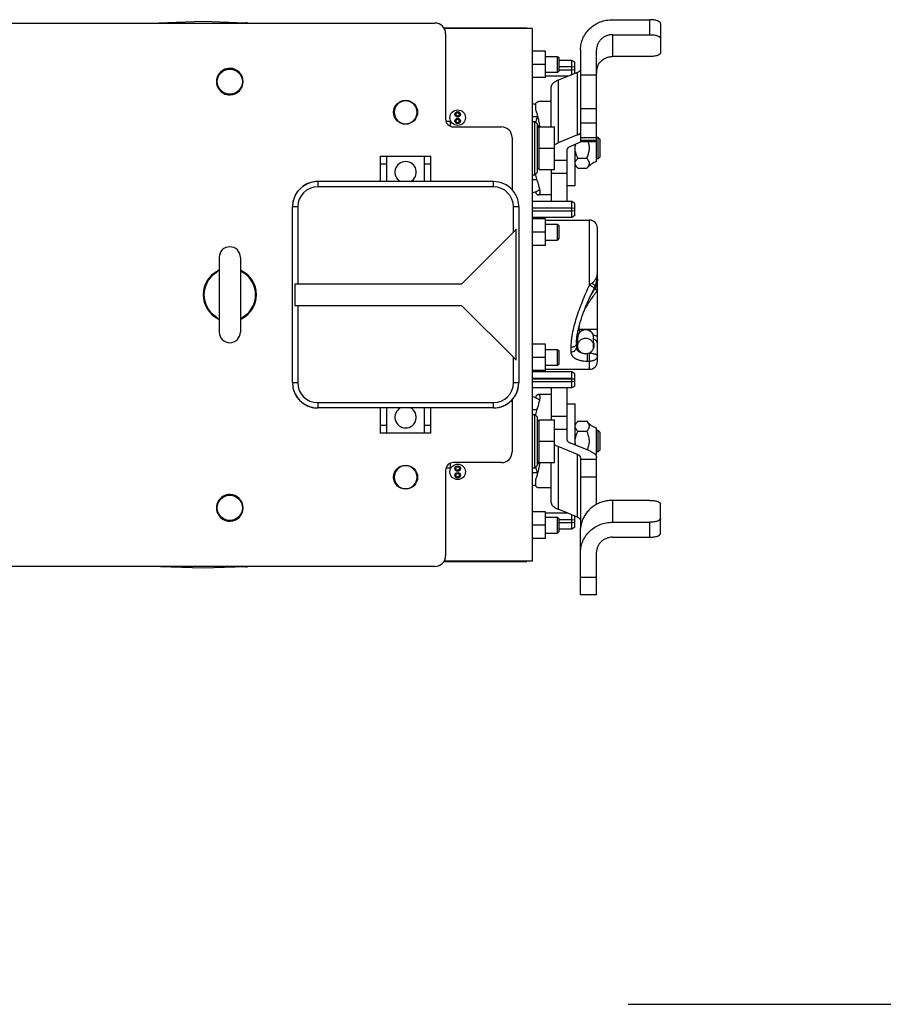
# Model space of a CAD drawing. Extents: x -922 to 1181, y 8 to 1308.
# Tile 2 of 20: x -220 to 104, y 8 to 378. Entities that reach past the tile are written whole.
import ezdxf

# ---------------------------------------------------------------- set-up
doc = ezdxf.new("R2010")
doc.units = 0
doc.header["$LTSCALE"] = 65.395
doc.layers.get('0').update_dxf_attribs({"linetype": 'CONTINUOUS'})

msp = doc.modelspace()

# ---------------------------------------------------------------- linework, layer by layer
at = {"color": 6, "linetype": 'CONTINUOUS'}
for p, q in [((-171.55, 376.39), (-151.5, 377.09)), ((-151.5, 377.09), (-135.44, 376.53)), ((2.18, 377.65), (16.18, 377.65)), ((-227.5, 376.39), (-64.5, 376.39)), ((-27.95, 374.39), (-61.04, 374.39)), ((-27.95, 374.39), (-27.95, 174.39)), ((20.18, 376.28), (20.18, 365.17)), ((-60.5, 372.39), (-60.5, 340.39)), ((2.18, 372.01), (16.18, 372.01)), ((-9.82, 366.38), (-9.82, 331.76)), ((-3.82, 324.39), (-3.82, 366.38)), ((-22.95, 365.89), (-27.95, 365.89)), ((-22.95, 355.89), (-22.95, 365.89)), ((-22.95, 363.89), (-18.5, 363.89)), ((-18.5, 363.89), (-17.9, 363.29)), ((-18.5, 357.89), (-18.5, 363.89)), ((-17.9, 358.49), (-17.9, 363.29)), ((-13.15, 362.39), (-17.9, 362.39)), ((-11.95, 361.7), (-13.15, 362.39)), ((-13.15, 356.98), (-13.15, 362.39)), ((16.18, 363.81), (2.18, 363.81)), ((-22.95, 360.89), (-27.95, 360.89)), ((-11.95, 359.79), (-11.95, 361.7)), ((-11.95, 357.47), (-11.95, 358.99)), ((-22.95, 355.89), (-27.95, 355.89)), ((-22.95, 357.89), (-18.5, 357.89)), ((-14.6, 356.39), (-22.95, 356.39)), ((-18.5, 357.89), (-17.9, 358.49)), ((-10.99, 357.86), (-18.25, 354.91)), ((-20.82, 337.39), (-20.82, 352.49)), ((-20.82, 346.89), (-25.67, 346.89)), ((-58.7, 339.49), (-60.37, 339.49)), ((-58.7, 337.64), (-58.7, 339.49)), ((-57.5, 337.39), (-39.5, 337.39)), ((-27.95, 339.39), (-26.95, 339.39)), ((-25.95, 338.39), (-26.95, 339.39)), ((-26.95, 319.39), (-26.95, 339.39)), ((-25.95, 320.39), (-25.95, 338.39)), ((-25.35, 337.19), (-25.95, 337.19)), ((-25.35, 337.39), (-19.55, 337.39)), ((-19.55, 321.39), (-19.55, 337.39)), ((-3.82, 338.77), (-9.82, 338.77)), ((-35.5, 333.39), (-35.5, 313.82)), ((-10.99, 334.37), (-18.25, 331.41)), ((-3.25, 333.39), (-3.82, 333.39)), ((-3.25, 333.39), (-2.5, 332.64)), ((-3.25, 325.39), (-3.25, 333.39)), ((-25.35, 329.39), (-19.55, 329.39)), ((-14.82, 309.39), (-14.82, 329)), ((-9.57, 331.76), (-13.65, 330.09)), ((-11.82, 315.39), (-11.82, 330.84)), ((-3.82, 331.76), (-9.82, 331.76)), ((-2.5, 326.14), (-2.5, 332.64)), ((-85, 326.39), (-66, 326.39)), ((-85, 326.39), (-85, 316.89)), ((-82.5, 316.89), (-82.5, 326.39)), ((-68.5, 326.39), (-68.5, 316.89)), ((-66, 316.89), (-66, 326.39)), ((-10.82, 325.64), (-7.42, 325.64)), ((-3.25, 325.39), (-3.82, 325.39)), ((-3.25, 325.39), (-2.5, 326.14)), ((-10.82, 321.89), (-7.42, 321.89)), ((-27.95, 319.39), (-26.95, 319.39)), ((-25.95, 320.39), (-26.95, 319.39)), ((-25.35, 321.59), (-25.95, 321.59)), ((-25.35, 321.39), (-19.55, 321.39)), ((-20.82, 321.39), (-20.82, 309.39)), ((-108.64, 316.89), (-108.64, 316.89)), ((-42.5, 316.89), (-108.5, 316.89)), ((-14.82, 315.39), (-11.82, 315.39)), ((-20.82, 311.89), (-25.67, 311.89)), ((-118, 241.39), (-118, 307.39)), ((-33, 307.39), (-33, 241.39)), ((-13.15, 309.39), (-27.95, 309.39)), ((-11.95, 308.7), (-13.15, 309.39)), ((-13.15, 303.39), (-13.15, 309.39)), ((-11.95, 306.79), (-11.95, 308.7)), ((-13.15, 303.39), (-27.95, 303.39)), ((-11.95, 304.09), (-13.15, 303.39)), ((-11.95, 304.09), (-11.95, 305.99)), ((-22.95, 302.89), (-27.95, 302.89)), ((-22.95, 292.89), (-22.95, 302.89)), ((-22.95, 302.39), (-6.5, 302.39)), ((-22.95, 300.89), (-18.5, 300.89)), ((-18.5, 300.89), (-17.9, 300.29)), ((-18.5, 294.89), (-18.5, 300.89)), ((-17.9, 295.49), (-17.9, 300.29)), ((-33.95, 249.84), (-33.95, 298.95)), ((-22.95, 297.89), (-27.95, 297.89)), ((-22.95, 292.89), (-27.95, 292.89)), ((-22.95, 294.89), (-18.5, 294.89)), ((-18.5, 294.89), (-17.9, 295.49)), ((-145.5, 288.39), (-145.5, 260.39)), ((-137.5, 288.39), (-137.5, 260.39)), ((-3.5, 251.51), (-3.5, 282.52)), ((-117.06, 278.39), (-117.06, 270.39)), ((-22.95, 255.89), (-27.95, 255.89)), ((-22.95, 245.89), (-22.95, 255.89)), ((-10.9, 254.11), (-10.9, 258.4)), ((-4.9, 254.31), (-4.9, 258.4)), ((-22.95, 253.89), (-18.5, 253.89)), ((-18.5, 253.89), (-17.9, 253.29)), ((-18.5, 247.89), (-18.5, 253.89)), ((-17.9, 248.49), (-17.9, 253.29)), ((-22.95, 250.89), (-27.95, 250.89)), ((-22.95, 247.89), (-18.5, 247.89)), ((-18.5, 247.89), (-17.9, 248.49)), ((-22.95, 245.89), (-27.95, 245.89)), ((-13.15, 245.39), (-27.95, 245.39)), ((-22.95, 246.39), (-6.5, 246.39)), ((-11.95, 244.7), (-13.15, 245.39)), ((-13.15, 242.91), (-13.15, 245.39)), ((-11.95, 242.7), (-11.95, 244.7)), ((-13.15, 242.91), (-27.95, 242.91)), ((-13.15, 242.91), (-11.95, 242.79)), ((-13.15, 239.39), (-13.15, 242.7)), ((-11.95, 240.09), (-11.95, 241.99)), ((-13.15, 239.39), (-27.95, 239.39)), ((-20.82, 236.89), (-25.67, 236.89)), ((-20.82, 239.39), (-20.82, 227.39)), ((-14.82, 219.79), (-14.82, 239.39)), ((-11.95, 240.09), (-13.15, 239.39)), ((-35.5, 234.97), (-35.5, 215.39)), ((-14.82, 233.39), (-11.82, 233.39)), ((-11.82, 217.95), (-11.82, 233.39)), ((-108.64, 231.89), (-108.64, 231.89)), ((-42.5, 231.89), (-108.5, 231.89)), ((-85, 231.89), (-85, 222.39)), ((-82.5, 222.39), (-82.5, 231.89)), ((-68.5, 231.89), (-68.5, 222.39)), ((-66, 222.39), (-66, 231.89)), ((-42.37, 231.89), (-42.37, 231.89)), ((-27.95, 229.39), (-26.95, 229.39)), ((-25.95, 228.39), (-26.95, 229.39)), ((-26.95, 209.39), (-26.95, 229.39)), ((-25.95, 210.39), (-25.95, 228.39)), ((-25.35, 227.19), (-25.95, 227.19)), ((-25.35, 227.39), (-19.55, 227.39)), ((-19.55, 211.39), (-19.55, 227.39)), ((-10.82, 226.9), (-7.42, 226.9)), ((-66, 222.39), (-85, 222.39)), ((-10.82, 223.15), (-7.42, 223.15)), ((-3.82, 214.39), (-3.82, 224.39)), ((-3.25, 223.39), (-3.82, 223.39)), ((-3.25, 223.39), (-2.5, 222.64)), ((-3.25, 215.39), (-3.25, 223.39)), ((-2.5, 216.14), (-2.5, 222.64)), ((-25.35, 219.39), (-19.55, 219.39)), ((-6.39, 215.73), (-13.65, 218.69)), ((-10.99, 214.41), (-18.25, 217.37)), ((-3.25, 215.39), (-3.82, 215.39)), ((-3.25, 215.39), (-2.5, 216.14)), ((-58.75, 211.12), (-58.75, 209.39)), ((-39.5, 211.39), (-57.5, 211.39)), ((-25.35, 211.59), (-25.95, 211.59)), ((-25.35, 211.39), (-19.55, 211.39)), ((-20.82, 196.3), (-20.82, 211.39)), ((-9.82, 213.32), (-9.82, 186.71)), ((-3.82, 195.68), (-3.82, 213.32)), ((-60.5, 208.39), (-60.5, 176.39)), ((-60.33, 209.39), (-58.75, 209.39)), ((-27.95, 209.39), (-26.95, 209.39)), ((-25.95, 210.39), (-26.95, 209.39)), ((-20.82, 201.89), (-25.67, 201.89)), ((16.18, 197.2), (2.18, 197.2)), ((-22.95, 192.89), (-27.95, 192.89)), ((-22.95, 182.89), (-22.95, 192.89)), ((-14.6, 192.39), (-22.95, 192.39)), ((-10.99, 190.92), (-18.25, 193.88)), ((20.18, 184.72), (20.18, 195.83)), ((-22.95, 190.89), (-18.5, 190.89)), ((-18.5, 190.89), (-17.9, 190.29)), ((-18.5, 184.89), (-18.5, 190.89)), ((-17.9, 185.49), (-17.9, 190.29)), ((-13.15, 186.39), (-13.15, 191.8)), ((-11.95, 189.79), (-11.95, 191.32)), ((-11.95, 187.09), (-11.95, 188.99)), ((2.18, 188.99), (16.18, 188.99)), ((-22.95, 187.89), (-27.95, 187.89)), ((-22.95, 184.89), (-18.5, 184.89)), ((-18.5, 184.89), (-17.9, 185.49)), ((-13.15, 186.39), (-17.9, 186.39)), ((-11.95, 187.09), (-13.15, 186.39)), ((-9.82, 161.73), (-9.82, 186.69)), ((-22.95, 182.89), (-27.95, 182.89)), ((2.18, 183.35), (16.18, 183.35)), ((-3.82, 161.73), (-3.82, 177.71)), ((-27.95, 174.39), (-61.04, 174.39)), ((-64.5, 172.39), (-227.5, 172.39)), ((-151.5, 171.69), (-171.55, 172.39)), ((-135.44, 172.25), (-151.5, 171.69)), ((-3.82, 161.73), (-9.82, 161.73))]:
    msp.add_line(p, q, dxfattribs=at)
at = {"color": 9, "linetype": 'CONTINUOUS'}
for p, q in [((16.18, 372.01), (16.18, 377.65)), ((2.18, 372.01), (2.18, 363.81)), ((-18.25, 354.91), (-18.25, 331.41)), ((-10.99, 334.37), (-10.99, 357.86)), ((-9.82, 356.98), (-3.82, 356.98)), ((-3.82, 344.16), (-9.82, 344.16)), ((-9.82, 338.89), (-3.82, 338.89)), ((-9.82, 334.52), (-10.45, 334.64)), ((-9.82, 333.37), (-3.82, 333.37)), ((-3.82, 332.33), (-9.82, 332.33)), ((-9.82, 332.06), (-3.82, 332.06)), ((-82.5, 323.39), (-85, 323.39)), ((-66, 323.39), (-68.5, 323.39)), ((-19.55, 324.94), (-14.82, 324.94)), ((-20.82, 320.01), (-14.82, 320.01)), ((-108.5, 316.89), (-108.5, 314.89)), ((-42.5, 314.89), (-108.5, 314.89)), ((-42.5, 314.89), (-42.5, 316.89)), ((-116, 307.39), (-118, 307.39)), ((-116, 307.39), (-116, 278.39)), ((-33, 307.39), (-35, 307.39)), ((-35, 297.89), (-35, 307.39)), ((-6.5, 278.02), (-6.5, 302.39)), ((-3.5, 282.52), (-3.5, 299.39)), ((-4.38, 276.6), (-4.38, 277.58)), ((-116, 270.39), (-116, 241.39)), ((-8.32, 261.37), (-10.35, 261.37)), ((-3.5, 261.37), (-7.49, 261.37)), ((-11.35, 256.04), (-11.35, 256.04)), ((-11.35, 256.04), (-11.35, 256.04)), ((-13.35, 252.94), (-13.35, 254.63)), ((-7.35, 252.21), (-7.35, 249.37)), ((-6.5, 246.39), (-6.5, 252.44)), ((-3.5, 249.39), (-3.5, 251.51)), ((-35, 241.39), (-35, 250.89)), ((-6.5, 249.37), (-7.35, 249.37)), ((-118, 241.39), (-116, 241.39)), ((-35, 241.39), (-33, 241.39)), ((-108.5, 233.89), (-42.5, 233.89)), ((-108.5, 233.89), (-108.5, 231.89)), ((-42.5, 231.89), (-42.5, 233.89)), ((-20.82, 228.77), (-14.82, 228.77)), ((-85, 225.39), (-82.5, 225.39)), ((-68.5, 225.39), (-66, 225.39)), ((-14.82, 223.85), (-19.55, 223.85)), ((-18.25, 217.37), (-18.25, 193.88)), ((-10.99, 190.92), (-10.99, 214.41)), ((-9.82, 212.63), (-3.82, 212.63)), ((-3.82, 205.92), (-9.82, 205.92)), ((2.18, 197.2), (2.18, 188.99)), ((-9.82, 188.53), (-9.51, 188.53)), ((16.18, 183.35), (16.18, 188.99)), ((-9.82, 168.31), (-3.82, 168.31))]:
    msp.add_line(p, q, dxfattribs=at)
at = {"color": 2, "linetype": 'CONTINUOUS'}
for p, q in [((-61.16, 374.59), (-29.95, 374.59)), ((-13.15, 359.91), (-17.9, 359.91)), ((-17.9, 358.87), (-13.15, 358.87)), ((-11.95, 359.79), (-13.15, 359.91)), ((-13.15, 358.87), (-11.95, 358.99)), ((-11.95, 358.99), (-11.95, 359.79)), ((-26.62, 343.7), (-26.62, 346.31)), ((-25.8, 341.14), (-27.95, 341.14)), ((-26.62, 339.47), (-26.62, 339.06)), ((-25.35, 321.39), (-25.35, 337.39)), ((-26.62, 319.32), (-26.62, 319.73)), ((-108.5, 316.89), (-108.64, 316.89)), ((-27.95, 317.65), (-26.16, 317.65)), ((-26.62, 313.08), (-26.62, 312.48)), ((-13.15, 306.91), (-27.95, 306.91)), ((-11.95, 306.79), (-13.15, 306.91)), ((-27.95, 305.87), (-13.15, 305.87)), ((-13.15, 305.87), (-11.95, 305.99)), ((-11.95, 305.99), (-11.95, 306.79)), ((-34.54, 298.36), (-54.5, 278.39)), ((-34.5, 298.4), (-34.54, 298.36)), ((-33.95, 298.95), (-34.5, 298.4)), ((-54.5, 278.39), (-117.06, 278.39)), ((-117.06, 270.39), (-54.5, 270.39)), ((-54.5, 270.39), (-34.55, 250.44)), ((-10.35, 261.37), (-10.35, 262.39)), ((-11.35, 256.04), (-11.35, 254.48)), ((-6.63, 252.44), (-6.5, 252.44)), ((-6.5, 252.44), (-6.5, 252.5)), ((-34.55, 250.44), (-34.5, 250.39)), ((-34.5, 250.39), (-33.95, 249.84)), ((-11.95, 242.7), (-27.95, 242.7)), ((-27.95, 241.87), (-13.15, 241.87)), ((-13.15, 241.87), (-11.95, 241.99)), ((-11.95, 241.99), (-11.95, 242.7)), ((-26.62, 236.31), (-26.62, 235.71)), ((-108.64, 231.89), (-108.5, 231.89)), ((-42.5, 231.89), (-42.37, 231.89)), ((-26.16, 231.14), (-27.95, 231.14)), ((-26.62, 229.06), (-26.62, 229.47)), ((-25.35, 211.39), (-25.35, 227.39)), ((-27.95, 207.65), (-25.8, 207.65)), ((-26.62, 209.73), (-26.62, 209.32)), ((-26.62, 202.48), (-26.62, 205.09)), ((-13.15, 189.91), (-17.9, 189.91)), ((-17.9, 188.87), (-13.15, 188.87)), ((-11.95, 189.79), (-13.15, 189.91)), ((-13.15, 188.87), (-11.95, 188.99)), ((-11.95, 188.99), (-11.95, 189.79)), ((-61.16, 174.19), (-29.95, 174.19))]:
    msp.add_line(p, q, dxfattribs=at)
at = {"color": 7, "linetype": 'CONTINUOUS'}
msp.add_line((8, 8), (1181, 8), dxfattribs=at)
at = {"color": 6, "linetype": 'CONTINUOUS'}
msp.add_lwpolyline([(-11.35, 256.04), (-11.35, 256.23), (-11.35, 256.43), (-11.34, 256.64), (-11.33, 256.85), (-11.32, 257.07), (-11.31, 257.29), (-11.29, 257.52), (-11.27, 257.75), (-11.25, 257.98), (-11.22, 258.22), (-11.19, 258.46), (-11.16, 258.7), (-11.12, 258.95), (-11.08, 259.2), (-11.04, 259.46), (-11, 259.72), (-10.95, 259.98), (-10.9, 260.25), (-10.84, 260.52), (-10.79, 260.79), (-10.73, 261.07), (-10.66, 261.36), (-10.6, 261.65), (-10.52, 261.94), (-10.45, 262.23), (-10.37, 262.53), (-10.29, 262.83), (-10.21, 263.14), (-10.12, 263.45), (-10.03, 263.76), (-9.93, 264.08), (-9.84, 264.4), (-9.73, 264.72), (-9.63, 265.05), (-9.52, 265.38), (-9.41, 265.72), (-9.29, 266.06), (-9.17, 266.41), (-9.05, 266.75), (-8.92, 267.11), (-8.79, 267.46), (-8.66, 267.82), (-8.52, 268.18), (-8.38, 268.55), (-8.23, 268.92), (-8.08, 269.29), (-7.93, 269.67), (-7.78, 270.05), (-7.62, 270.43), (-7.46, 270.82), (-7.29, 271.21), (-7.12, 271.6), (-6.95, 272), (-6.78, 272.39), (-6.6, 272.8), (-6.42, 273.2), (-6.23, 273.61), (-6.05, 274.02), (-5.87, 274.39)], dxfattribs=at)
at = {"color": 9, "linetype": 'CONTINUOUS'}
for centre in [(-141.5, 354.39), (-141.5, 194.39)]:
    msp.add_circle(centre, 4.7, dxfattribs=at)
at = {"color": 2, "linetype": 'CONTINUOUS'}
for centre, radius in [((-75.5, 342.89), 4.5), ((-55.95, 340.89), 2.9), ((-55.95, 342.14), 1.02), ((-55.95, 339.64), 1.02), ((-75.5, 205.89), 4.5), ((-55.95, 209.14), 1.02), ((-55.95, 206.64), 1.02)]:
    msp.add_circle(centre, radius, dxfattribs=at)
at = {"color": 6, "linetype": 'CONTINUOUS'}
for centre, radius in [((-55.95, 342.14), 0.65), ((-55.95, 339.64), 0.65), ((-55.95, 207.89), 2.9), ((-55.95, 209.14), 0.65), ((-55.95, 206.64), 0.65)]:
    msp.add_circle(centre, radius, dxfattribs=at)
for centre, radius, start, end in [((-135.5, 374.53), 2, 68.4465, 88), ((-64.5, 372.39), 4, 0, 90), ((-141.5, 354.39), 5, 271.3418, 89.1251), ((-75.5, 342.89), 4.3, 90.0025, 269.9972), ((-75.51, 342.89), 4.3, 270.0025, 89.9972), ((-28.66, 341.14), 5, 65.97, 81.9385), ((-39.5, 333.39), 4, 0, 90), ((-28.66, 333.67), 5, 48.159, 57.2981), ((-75.5, 320.39), 4, 298.9487, 241.0513), ((-1.82, 317.68), 7, 106.5797, 143.0952), ((-108.5, 307.39), 9.5, 106.7263, 108.1596), ((-108.5, 307.39), 9.5, 90, 90.8253), ((-42.5, 307.39), 9.5, 16.957, 66.1823), ((-28.66, 317.65), 5, 278.0615, 314.5206), ((-42.5, 307.39), 9.5, 0, 16.7263), ((-6.5, 299.39), 3, 0, 90), ((-141.5, 288.39), 4, 0, 180), ((-141.5, 274.39), 9.7, 123.8869, 236.1131), ((-149.53, 286.34), 4.69, 303.9408, 310.6646), ((-133.48, 286.34), 4.69, 229.3352, 236.0596), ((-141.5, 274.39), 9.7, 303.8869, 56.1131), ((-149.53, 262.45), 4.69, 49.3351, 56.0596), ((-133.48, 262.45), 4.69, 123.9408, 130.6646), ((-141.5, 260.39), 4, 180, 360), ((-7.9, 258.4), 3, 0, 180), ((-6.5, 249.39), 3, 270, 360), ((-42.5, 241.39), 9.5, 292.0885, 360), ((-28.66, 231.14), 5, 45.4803, 81.9385), ((-108.5, 241.39), 9.5, 250.71, 251.3137), ((-108.5, 241.39), 9.5, 252.445, 252.969), ((-75.5, 228.39), 4, 118.9487, 61.0513), ((-42.5, 241.39), 9.5, 270, 271.0072), ((-42.5, 241.39), 9.5, 287.031, 288.1596), ((-42.5, 241.39), 9.5, 288.6863, 290.9528), ((-1.82, 231.1), 7, 216.9048, 253.4203), ((-39.5, 215.39), 4, 270, 360), ((-28.66, 215.12), 5, 302.7019, 311.841), ((-1.82, 207.68), 7, 106.5797, 109.7089), ((-75.5, 205.89), 4.3, 90.0025, 269.9972), ((-75.51, 205.89), 4.3, 270.0025, 89.9972), ((-28.66, 207.65), 5, 278.0615, 294.03), ((-141.5, 194.39), 5, 271.3418, 89.5967), ((-64.5, 176.39), 4, 270, 360), ((-135.5, 174.25), 2, 272, 291.5535)]:
    msp.add_arc(centre, radius, start, end, dxfattribs=at)
at = {"color": 2, "linetype": 'CONTINUOUS'}
for centre, radius, start, end in [((-141.5, 354.39), 5, 89.1251, 271.3418), ((-57.5, 340.39), 3, 180, 270), ((96.42, 306.13), 127.48, 164.0595, 164.8384), ((-108.5, 307.39), 9.5, 90.8313, 180), ((-108.5, 307.39), 9.5, 108.1596, 180), ((-108.5, 307.39), 9.5, 90.8253, 106.7263), ((-42.5, 307.39), 9.5, 66.1823, 90), ((-42.5, 307.39), 9.5, 16.7263, 16.957), ((-141.5, 274.39), 10, 115.9051, 244.0939), ((-141.5, 274.39), 10, 295.9051, 64.0939), ((-10.35, 260.98), 1.41, 90.001, 92.1793), ((-8.1, 254.11), 2.81, 180.009, 196.8382), ((-108.5, 241.39), 9.5, 180, 269.1687), ((-108.5, 241.39), 9.5, 180, 250.71), ((-42.51, 241.39), 9.5, 270.8313, 360), ((-108.5, 241.39), 9.5, 251.3137, 252.445), ((-108.5, 241.39), 9.5, 252.969, 270), ((-42.5, 241.39), 9.5, 271.0072, 287.031), ((-42.5, 241.39), 9.5, 288.1596, 288.6863), ((-42.5, 241.39), 9.5, 290.9528, 292.0885), ((-57.5, 208.39), 3, 90, 180), ((94.37, 242.09), 125.35, 195.155, 195.947), ((-141.5, 194.39), 5, 89.5967, 271.3418)]:
    msp.add_arc(centre, radius, start, end, dxfattribs=at)
at = {"color": 9, "linetype": 'CONTINUOUS'}
for centre, radius, start, end in [((-108.5, 307.39), 7.5, 90, 180), ((-42.5, 307.39), 7.5, 0, 90), ((-142.92, 278.01), 5.97, 124.3454, 126.6895), ((71.75, 240.88), 84.51, 154.2602, 154.756), ((233.97, 163.93), 264.06, 154.6672, 155.2722), ((-140.09, 270.78), 5.97, 304.3454, 306.6895), ((-3.77, 262.4), 6.59, 178.1157, 180.0174), ((5.56, 256.03), 16.92, 178.7413, 179.2791), ((4.94, 256.04), 16.3, 179.277, 179.9884), ((-7.98, 258.25), 2.93, 177.2737, 179.9998), ((-7.83, 258.25), 2.93, 0.0002, 2.7263), ((-108.5, 241.39), 7.5, 180, 270), ((-42.5, 241.39), 7.5, 270, 360)]:
    msp.add_arc(centre, radius, start, end, dxfattribs=at)
at = {"color": 6, "linetype": 'CONTINUOUS'}
for points, knots in [([(-9.82, 366.38), (-9.82, 366.74), (-9.78, 367.48), (-9.61, 368.58), (-9.32, 369.66), (-8.79, 371.05), (-7.85, 372.69), (-6.35, 374.41), (-4.52, 375.82), (-2.43, 376.86), (-0.17, 377.51), (1.4, 377.65), (2.18, 377.65)], [0, 0, 0, 0, 0.060605, 0.121287, 0.182118, 0.243168, 0.365981, 0.490211, 0.615955, 0.743083, 0.871259, 1, 1, 1, 1]), ([(20.18, 376.28), (20.18, 376.33), (20.17, 376.42), (20.11, 376.56), (20.01, 376.69), (19.87, 376.82), (19.7, 376.94), (19.5, 377.05), (19.27, 377.16), (18.9, 377.29), (18.38, 377.44), (17.7, 377.56), (16.95, 377.64), (16.44, 377.65), (16.18, 377.65)], [0, 0, 0, 0, 0.030299, 0.062675, 0.098779, 0.139696, 0.186019, 0.237986, 0.295579, 0.358597, 0.499406, 0.656639, 0.825367, 1, 1, 1, 1]), ([(2.18, 372.01), (1.79, 372.01), (1.2, 371.96), (0.44, 371.78), (-0.3, 371.53), (-1.17, 371.1), (-1.93, 370.51), (-2.46, 369.96), (-2.93, 369.37), (-3.4, 368.55), (-3.74, 367.49), (-3.82, 366.74), (-3.82, 366.38)], [0, 0, 0, 0, 0.128745, 0.193009, 0.257066, 0.384198, 0.509947, 0.572328, 0.634334, 0.757151, 0.878874, 1, 1, 1, 1]), ([(16.18, 372.01), (16.44, 372.01), (16.95, 372), (17.7, 371.92), (18.38, 371.8), (18.9, 371.66), (19.27, 371.52), (19.5, 371.41), (19.7, 371.3), (19.87, 371.18), (20.01, 371.05), (20.11, 370.92), (20.17, 370.79), (20.18, 370.69), (20.18, 370.65)], [0, 0, 0, 0, 0.174633, 0.343361, 0.500594, 0.641403, 0.704421, 0.762014, 0.813981, 0.860304, 0.901221, 0.937325, 0.969701, 1, 1, 1, 1]), ([(-3.44, 360.13), (-3.34, 360.4), (-3.08, 360.92), (-2.58, 361.64), (-1.96, 362.27), (-1.26, 362.82), (-0.47, 363.25), (0.38, 363.57), (1.27, 363.76), (1.88, 363.81), (2.18, 363.81)], [0, 0, 0, 0, 0.121455, 0.243917, 0.367516, 0.492278, 0.618121, 0.744868, 0.872264, 1, 1, 1, 1]), ([(20.18, 365.17), (20.18, 365.13), (20.17, 365.03), (20.11, 364.9), (20.01, 364.77), (19.87, 364.64), (19.7, 364.52), (19.5, 364.41), (19.27, 364.3), (18.9, 364.16), (18.38, 364.02), (17.7, 363.9), (16.95, 363.82), (16.44, 363.81), (16.18, 363.81)], [0, 0, 0, 0, 0.030299, 0.062675, 0.098779, 0.139696, 0.186019, 0.237986, 0.295579, 0.358597, 0.499406, 0.656639, 0.825367, 1, 1, 1, 1]), ([(-9.82, 358.96), (-9.82, 358.91), (-9.83, 358.81), (-9.89, 358.66), (-9.99, 358.51), (-10.12, 358.37), (-10.29, 358.23), (-10.58, 358.05), (-10.82, 357.93), (-10.99, 357.86)], [0, 0, 0, 0, 0.088926, 0.182727, 0.285453, 0.399983, 0.528101, 0.67073, 1, 1, 1, 1]), ([(-3.44, 360.13), (-3.54, 359.88), (-3.68, 359.37), (-3.8, 358.45), (-3.82, 357.8), (-3.82, 357.4)], [0, 0, 0, 0, 0.293622, 0.566937, 1, 1, 1, 1]), ([(-18.25, 354.91), (-18.44, 354.83), (-18.82, 354.66), (-19.33, 354.38), (-19.78, 354.1), (-20.15, 353.79), (-20.44, 353.48), (-20.66, 353.16), (-20.79, 352.82), (-20.82, 352.6), (-20.82, 352.49)], [0, 0, 0, 0, 0.172022, 0.329419, 0.472016, 0.600105, 0.71461, 0.817314, 0.911094, 1, 1, 1, 1]), ([(-10.99, 334.37), (-10.89, 334.41), (-10.71, 334.49), (-10.53, 334.59), (-10.45, 334.64)], [0, 0, 0, 0, 0.524708, 1, 1, 1, 1]), ([(-10.45, 334.64), (-10.35, 334.7), (-10.22, 334.78), (-10.07, 334.9), (-9.98, 334.97), (-9.91, 335.04), (-9.86, 335.1), (-9.83, 335.15), (-9.82, 335.18), (-9.82, 335.19)], [0, 0, 0, 0, 0.387157, 0.547421, 0.684326, 0.797467, 0.88684, 0.953368, 1, 1, 1, 1]), ([(-19.55, 330.75), (-19.36, 330.87), (-18.93, 331.11), (-18.49, 331.32), (-18.25, 331.41)], [0, 0, 0, 0, 0.472125, 1, 1, 1, 1]), ([(-13.65, 330.09), (-13.82, 330.02), (-14.06, 329.91), (-14.35, 329.73), (-14.52, 329.59), (-14.65, 329.45), (-14.75, 329.3), (-14.81, 329.15), (-14.82, 329.05), (-14.82, 329)], [0, 0, 0, 0, 0.32927, 0.471899, 0.600017, 0.714547, 0.817273, 0.911074, 1, 1, 1, 1]), ([(-7.42, 325.64), (-7.33, 325.89), (-7.14, 326.38), (-6.89, 327.12), (-6.67, 327.88), (-6.53, 328.65), (-6.48, 329.44), (-6.54, 330.23), (-6.7, 331), (-6.84, 331.51), (-6.92, 331.76)], [0, 0, 0, 0, 0.12504, 0.250073, 0.375089, 0.500075, 0.625033, 0.749993, 0.874982, 1, 1, 1, 1]), ([(-7.42, 321.89), (-7.31, 322.04), (-7.08, 322.34), (-6.83, 322.72), (-6.67, 323.04), (-6.57, 323.28), (-6.51, 323.52), (-6.49, 323.76), (-6.51, 324.01), (-6.57, 324.25), (-6.67, 324.49), (-6.83, 324.81), (-7.08, 325.19), (-7.31, 325.49), (-7.42, 325.64)], [0, 0, 0, 0, 0.133012, 0.262178, 0.324283, 0.384407, 0.442746, 0.500001, 0.557255, 0.615594, 0.675717, 0.737823, 0.866988, 1, 1, 1, 1]), ([(-146.48, 282.78), (-146.29, 282.94), (-145.94, 283.28), (-145.64, 283.67), (-145.5, 283.87)], [0, 0, 0, 0, 0.500621, 1, 1, 1, 1]), ([(-137.5, 283.87), (-137.37, 283.67), (-137.07, 283.28), (-136.72, 282.94), (-136.53, 282.78)], [0, 0, 0, 0, 0.499378, 1, 1, 1, 1]), ([(-145.5, 264.92), (-145.64, 265.12), (-145.94, 265.5), (-146.29, 265.85), (-146.48, 266.01)], [0, 0, 0, 0, 0.499378, 1, 1, 1, 1]), ([(-136.53, 266.01), (-136.72, 265.85), (-137.07, 265.5), (-137.37, 265.12), (-137.5, 264.92)], [0, 0, 0, 0, 0.500621, 1, 1, 1, 1]), ([(-10.9, 255.12), (-10.9, 255.32), (-10.87, 255.71), (-10.69, 256.26), (-10.41, 256.78), (-10.04, 257.23), (-9.58, 257.6), (-9.06, 257.88), (-8.49, 258.05), (-8.1, 258.09), (-7.9, 258.09)], [0, 0, 0, 0, 0.12424, 0.248595, 0.373166, 0.498016, 0.623168, 0.748598, 0.874242, 1, 1, 1, 1]), ([(-7.9, 252.16), (-8.1, 252.16), (-8.49, 252.2), (-9.06, 252.37), (-9.58, 252.64), (-10.04, 253.01), (-10.41, 253.47), (-10.69, 253.98), (-10.87, 254.54), (-10.9, 254.93), (-10.9, 255.12)], [0, 0, 0, 0, 0.125758, 0.251402, 0.376832, 0.501984, 0.626834, 0.751405, 0.87576, 1, 1, 1, 1]), ([(-7.9, 258.09), (-7.71, 258.09), (-7.32, 258.05), (-6.75, 257.88), (-6.23, 257.6), (-5.77, 257.23), (-5.39, 256.78), (-5.12, 256.26), (-4.94, 255.71), (-4.9, 255.32), (-4.9, 255.12)], [0, 0, 0, 0, 0.125758, 0.251402, 0.376832, 0.501984, 0.626834, 0.751405, 0.87576, 1, 1, 1, 1]), ([(-4.9, 255.12), (-4.9, 254.93), (-4.94, 254.54), (-5.12, 253.98), (-5.39, 253.47), (-5.77, 253.01), (-6.23, 252.64), (-6.75, 252.37), (-7.32, 252.2), (-7.71, 252.16), (-7.9, 252.16)], [0, 0, 0, 0, 0.12424, 0.248595, 0.373166, 0.498016, 0.623168, 0.748598, 0.874242, 1, 1, 1, 1]), ([(-7.42, 223.15), (-7.31, 223.3), (-7.08, 223.59), (-6.83, 223.98), (-6.67, 224.3), (-6.57, 224.53), (-6.51, 224.78), (-6.49, 225.02), (-6.51, 225.27), (-6.57, 225.51), (-6.67, 225.75), (-6.83, 226.07), (-7.08, 226.45), (-7.31, 226.75), (-7.42, 226.9)], [0, 0, 0, 0, 0.133012, 0.262178, 0.324283, 0.384407, 0.442746, 0.500001, 0.557255, 0.615594, 0.675717, 0.737823, 0.866988, 1, 1, 1, 1]), ([(-7.25, 216.08), (-7.15, 216.37), (-6.94, 216.94), (-6.68, 217.82), (-6.54, 218.57), (-6.5, 219.17), (-6.5, 219.63), (-6.53, 220.09), (-6.63, 220.69), (-6.81, 221.43), (-7.1, 222.29), (-7.31, 222.86), (-7.42, 223.15)], [0, 0, 0, 0, 0.125022, 0.25002, 0.374972, 0.437474, 0.499976, 0.562478, 0.624983, 0.749961, 0.874974, 1, 1, 1, 1]), ([(-14.82, 219.79), (-14.82, 219.74), (-14.81, 219.64), (-14.75, 219.49), (-14.65, 219.34), (-14.52, 219.2), (-14.35, 219.06), (-14.06, 218.88), (-13.82, 218.76), (-13.65, 218.69)], [0, 0, 0, 0, 0.088926, 0.182727, 0.285453, 0.399983, 0.528101, 0.67073, 1, 1, 1, 1]), ([(-18.25, 217.37), (-18.49, 217.47), (-18.93, 217.67), (-19.36, 217.91), (-19.55, 218.04)], [0, 0, 0, 0, 0.527875, 1, 1, 1, 1]), ([(-9.82, 213.32), (-9.82, 213.37), (-9.83, 213.47), (-9.89, 213.62), (-9.99, 213.77), (-10.12, 213.91), (-10.29, 214.05), (-10.58, 214.23), (-10.82, 214.34), (-10.99, 214.41)], [0, 0, 0, 0, 0.088926, 0.182727, 0.285453, 0.399983, 0.528101, 0.67073, 1, 1, 1, 1]), ([(-6.39, 215.73), (-6.2, 215.65), (-5.82, 215.49), (-5.31, 215.21), (-4.86, 214.92), (-4.49, 214.62), (-4.2, 214.31), (-3.98, 213.98), (-3.85, 213.65), (-3.82, 213.43), (-3.82, 213.32)], [0, 0, 0, 0, 0.172022, 0.329419, 0.472016, 0.600105, 0.71461, 0.817314, 0.911094, 1, 1, 1, 1]), ([(-20.82, 196.3), (-20.82, 196.19), (-20.79, 195.96), (-20.66, 195.63), (-20.44, 195.31), (-20.15, 194.99), (-19.78, 194.69), (-19.33, 194.4), (-18.82, 194.13), (-18.44, 193.96), (-18.25, 193.88)], [0, 0, 0, 0, 0.088906, 0.182686, 0.28539, 0.399895, 0.527984, 0.670581, 0.827978, 1, 1, 1, 1]), ([(2.18, 197.2), (1.57, 197.2), (0.36, 197.11), (-1.42, 196.72), (-3.12, 196.09), (-4.69, 195.22), (-6.11, 194.13), (-7.34, 192.86), (-8.35, 191.43), (-8.86, 190.38), (-9.07, 189.84)], [0, 0, 0, 0, 0.127736, 0.255132, 0.381879, 0.507722, 0.632484, 0.756083, 0.878545, 1, 1, 1, 1]), ([(16.18, 197.2), (16.44, 197.2), (16.95, 197.18), (17.7, 197.1), (18.38, 196.98), (18.9, 196.84), (19.27, 196.7), (19.5, 196.6), (19.7, 196.48), (19.87, 196.36), (20.01, 196.23), (20.11, 196.1), (20.17, 195.97), (20.18, 195.87), (20.18, 195.83)], [0, 0, 0, 0, 0.174633, 0.343361, 0.500594, 0.641403, 0.704421, 0.762014, 0.813981, 0.860304, 0.901221, 0.937325, 0.969701, 1, 1, 1, 1]), ([(-10.99, 190.92), (-10.89, 190.88), (-10.71, 190.8), (-10.53, 190.7), (-10.45, 190.65)], [0, 0, 0, 0, 0.524708, 1, 1, 1, 1]), ([(-10.45, 190.65), (-10.35, 190.59), (-10.17, 190.46), (-9.96, 190.19), (-9.84, 189.88), (-9.82, 189.66), (-9.82, 189.54)], [0, 0, 0, 0, 0.25951, 0.502202, 0.743865, 1, 1, 1, 1]), ([(-9.07, 189.84), (-9.21, 189.49), (-9.44, 188.83), (-9.65, 188.03), (-9.75, 187.48), (-9.79, 187.15), (-9.81, 186.9), (-9.82, 186.75), (-9.82, 186.69)], [0, 0, 0, 0, 0.347157, 0.642325, 0.763512, 0.864415, 0.943813, 1, 1, 1, 1]), ([(-9.82, 177.71), (-9.82, 178.08), (-9.78, 178.82), (-9.61, 179.92), (-9.32, 180.99), (-8.79, 182.39), (-7.85, 184.03), (-6.35, 185.75), (-4.52, 187.15), (-2.43, 188.2), (-0.17, 188.84), (1.4, 188.99), (2.18, 188.99)], [0, 0, 0, 0, 0.060605, 0.121287, 0.182118, 0.243168, 0.365981, 0.490211, 0.615955, 0.743083, 0.871259, 1, 1, 1, 1]), ([(20.18, 190.36), (20.18, 190.31), (20.17, 190.22), (20.11, 190.08), (20.01, 189.95), (19.87, 189.82), (19.7, 189.7), (19.5, 189.59), (19.27, 189.48), (18.9, 189.35), (18.38, 189.2), (17.7, 189.08), (16.95, 189), (16.44, 188.99), (16.18, 188.99)], [0, 0, 0, 0, 0.030299, 0.062675, 0.098779, 0.139696, 0.186019, 0.237986, 0.295579, 0.358597, 0.499406, 0.656639, 0.825367, 1, 1, 1, 1]), ([(2.18, 183.35), (1.79, 183.35), (1.2, 183.3), (0.44, 183.12), (-0.3, 182.87), (-1.17, 182.43), (-1.93, 181.84), (-2.46, 181.3), (-2.93, 180.7), (-3.4, 179.89), (-3.74, 178.82), (-3.82, 178.08), (-3.82, 177.71)], [0, 0, 0, 0, 0.128745, 0.193009, 0.257066, 0.384198, 0.509947, 0.572328, 0.634334, 0.757151, 0.878874, 1, 1, 1, 1]), ([(16.18, 183.35), (16.44, 183.35), (16.95, 183.37), (17.7, 183.44), (18.38, 183.56), (18.9, 183.71), (19.27, 183.84), (19.5, 183.95), (19.7, 184.06), (19.87, 184.19), (20.01, 184.31), (20.11, 184.44), (20.17, 184.58), (20.18, 184.67), (20.18, 184.72)], [0, 0, 0, 0, 0.174633, 0.343361, 0.500594, 0.641403, 0.704421, 0.762014, 0.813981, 0.860304, 0.901221, 0.937325, 0.969701, 1, 1, 1, 1])]:
    msp.add_open_spline(points, degree=3, knots=knots, dxfattribs=at)
at = {"color": 2, "linetype": 'CONTINUOUS'}
for points, knots in [([(-26.62, 346.31), (-26.54, 346.4), (-26.39, 346.56), (-26.15, 346.75), (-25.91, 346.86), (-25.75, 346.89), (-25.67, 346.89)], [0, 0, 0, 0, 0.310998, 0.576788, 0.803231, 1, 1, 1, 1]), ([(-25.1, 337.39), (-25.16, 338.01), (-25.34, 339.18), (-25.71, 340.85), (-26.13, 342.34), (-26.45, 343.27), (-26.62, 343.7)], [0, 0, 0, 0, 0.28427, 0.547687, 0.787182, 1, 1, 1, 1]), ([(-11.82, 329.66), (-11.82, 329.77), (-11.79, 330.19), (-11.72, 330.6), (-11.65, 330.91)], [0, 0, 0, 0, 0.250124, 1, 1, 1, 1]), ([(-10.82, 325.64), (-10.89, 325.78), (-11.02, 326.05), (-11.2, 326.47), (-11.37, 326.9), (-11.65, 327.76), (-11.8, 328.52), (-11.82, 329.12)], [0, 0, 0, 0, 0.125165, 0.250327, 0.375488, 0.500648, 1, 1, 1, 1]), ([(-11.82, 323.9), (-11.81, 324.05), (-11.73, 324.37), (-11.51, 324.81), (-11.26, 325.16), (-11.02, 325.44), (-10.89, 325.57), (-10.82, 325.64)], [0, 0, 0, 0, 0.226801, 0.467333, 0.725356, 0.86077, 1, 1, 1, 1]), ([(-10.82, 321.89), (-10.89, 321.95), (-11.02, 322.09), (-11.2, 322.3), (-11.36, 322.51), (-11.55, 322.79), (-11.7, 323.09), (-11.79, 323.4), (-11.81, 323.55), (-11.82, 323.63)], [0, 0, 0, 0, 0.139129, 0.274475, 0.40565, 0.532482, 0.772865, 0.887639, 1, 1, 1, 1]), ([(-24.99, 312.95), (-24.99, 313.12), (-25.03, 313.49), (-25.15, 314.09), (-25.32, 314.78), (-25.54, 315.54), (-25.79, 316.39), (-26.16, 317.65), (-26.44, 318.64), (-26.62, 319.32)], [0, 0, 0, 0, 0.077587, 0.170616, 0.278485, 0.400025, 0.534015, 0.67934, 1, 1, 1, 1]), ([(-26.62, 312.48), (-26.54, 312.39), (-26.39, 312.23), (-26.15, 312.04), (-25.91, 311.92), (-25.75, 311.89), (-25.67, 311.89)], [0, 0, 0, 0, 0.310998, 0.576788, 0.803231, 1, 1, 1, 1]), ([(-25.67, 311.89), (-25.63, 311.89), (-25.53, 311.9), (-25.4, 311.95), (-25.28, 312.04), (-25.18, 312.16), (-25.1, 312.31), (-25.01, 312.57), (-24.99, 312.79), (-24.99, 312.95)], [0, 0, 0, 0, 0.099268, 0.197462, 0.299231, 0.409028, 0.530841, 0.668148, 1, 1, 1, 1]), ([(-10.04, 260.51), (-10.14, 260.63), (-10.26, 260.84), (-10.34, 261.14), (-10.35, 261.3), (-10.35, 261.37)], [0, 0, 0, 0, 0.515729, 0.760093, 1, 1, 1, 1]), ([(-5.15, 253.95), (-5.09, 254.03), (-4.97, 254.18), (-4.83, 254.44), (-4.73, 254.72), (-4.67, 255.02), (-4.65, 255.35), (-4.68, 255.7), (-4.76, 256.06), (-4.85, 256.3), (-4.9, 256.42)], [0, 0, 0, 0, 0.112033, 0.222485, 0.334371, 0.450791, 0.574569, 0.707598, 0.849883, 1, 1, 1, 1]), ([(-11.35, 254.48), (-11.35, 254.38), (-11.34, 254.18), (-11.25, 253.89), (-11.11, 253.63), (-10.91, 253.4), (-10.67, 253.19), (-10.38, 253.01), (-10.04, 252.86), (-9.81, 252.77), (-9.68, 252.74)], [0, 0, 0, 0, 0.115447, 0.227806, 0.340301, 0.456444, 0.578988, 0.709842, 0.850063, 1, 1, 1, 1]), ([(-25.67, 236.89), (-25.75, 236.89), (-25.91, 236.86), (-26.15, 236.75), (-26.39, 236.56), (-26.54, 236.4), (-26.62, 236.31)], [0, 0, 0, 0, 0.196768, 0.423209, 0.688998, 1, 1, 1, 1]), ([(-24.99, 235.84), (-24.99, 235.92), (-25, 236.08), (-25.04, 236.29), (-25.1, 236.48), (-25.18, 236.63), (-25.28, 236.75), (-25.4, 236.83), (-25.53, 236.88), (-25.63, 236.89), (-25.67, 236.89)], [0, 0, 0, 0, 0.176604, 0.332295, 0.469512, 0.591244, 0.700968, 0.80267, 0.900798, 1, 1, 1, 1]), ([(-26.62, 229.47), (-26.44, 230.15), (-26.16, 231.13), (-25.79, 232.4), (-25.54, 233.24), (-25.32, 234.01), (-25.15, 234.69), (-25.03, 235.29), (-24.99, 235.67), (-24.99, 235.84)], [0, 0, 0, 0, 0.320659, 0.465987, 0.599977, 0.721517, 0.829385, 0.922413, 1, 1, 1, 1]), ([(-11.82, 225.16), (-11.81, 225.31), (-11.73, 225.63), (-11.51, 226.07), (-11.26, 226.42), (-11.02, 226.7), (-10.89, 226.83), (-10.82, 226.9)], [0, 0, 0, 0, 0.226801, 0.467333, 0.725356, 0.86077, 1, 1, 1, 1]), ([(-10.82, 223.15), (-10.89, 223.21), (-11.02, 223.35), (-11.2, 223.56), (-11.36, 223.77), (-11.55, 224.05), (-11.7, 224.35), (-11.79, 224.66), (-11.81, 224.81), (-11.82, 224.89)], [0, 0, 0, 0, 0.139129, 0.274475, 0.40565, 0.532482, 0.772865, 0.887639, 1, 1, 1, 1]), ([(-11.82, 219.66), (-11.81, 219.97), (-11.74, 220.57), (-11.52, 221.46), (-11.26, 222.18), (-11.02, 222.74), (-10.89, 223.01), (-10.82, 223.15)], [0, 0, 0, 0, 0.249924, 0.499889, 0.749905, 0.874951, 1, 1, 1, 1]), ([(-11.65, 217.88), (-11.7, 218.08), (-11.75, 218.39), (-11.8, 218.81), (-11.82, 219.02), (-11.82, 219.12)], [0, 0, 0, 0, 0.499948, 0.749973, 1, 1, 1, 1]), ([(-26.62, 205.09), (-26.45, 205.52), (-26.13, 206.44), (-25.71, 207.94), (-25.34, 209.6), (-25.16, 210.78), (-25.1, 211.39)], [0, 0, 0, 0, 0.212817, 0.452314, 0.715731, 1, 1, 1, 1]), ([(-25.67, 201.89), (-25.75, 201.89), (-25.91, 201.92), (-26.15, 202.04), (-26.39, 202.23), (-26.54, 202.39), (-26.62, 202.48)], [0, 0, 0, 0, 0.196768, 0.423209, 0.688998, 1, 1, 1, 1])]:
    msp.add_open_spline(points, degree=3, knots=knots, dxfattribs=at)
at = {"color": 9, "linetype": 'CONTINUOUS'}
for points, knots in [([(-146.49, 282.8), (-146.57, 282.74), (-146.72, 282.63), (-146.86, 282.5), (-146.91, 282.45)], [0, 0, 0, 0, 0.561499, 1, 1, 1, 1]), ([(-136.1, 282.45), (-136.18, 282.52), (-136.38, 282.7), (-136.59, 282.86), (-136.72, 282.94)], [0, 0, 0, 0, 0.423802, 1, 1, 1, 1]), ([(-5.56, 278.72), (-5.37, 278.85), (-5.03, 279.12), (-4.58, 279.58), (-4.23, 280.06), (-3.95, 280.55), (-3.74, 281.04), (-3.55, 281.69), (-3.5, 282.19), (-3.5, 282.52)], [0, 0, 0, 0, 0.151569, 0.293115, 0.425348, 0.549586, 0.667197, 0.78021, 1, 1, 1, 1]), ([(-4.38, 277.58), (-4.28, 277.79), (-4.11, 278.21), (-3.91, 278.85), (-3.77, 279.48), (-3.66, 280.1), (-3.58, 280.71), (-3.54, 281.32), (-3.51, 281.92), (-3.51, 282.32), (-3.5, 282.52)], [0, 0, 0, 0, 0.136045, 0.269287, 0.396644, 0.520616, 0.642948, 0.763347, 0.882301, 1, 1, 1, 1]), ([(-13.35, 254.63), (-13.35, 255.03), (-13.33, 255.87), (-13.22, 257.15), (-13.05, 258.48), (-12.73, 260.36), (-12.18, 262.79), (-11.32, 265.78), (-10.28, 268.83), (-9.11, 271.9), (-7.84, 274.97), (-6.95, 277.01), (-6.5, 278.02)], [0, 0, 0, 0, 0.049574, 0.101889, 0.156777, 0.214036, 0.334711, 0.461967, 0.593838, 0.728514, 0.864383, 1, 1, 1, 1]), ([(-6.5, 278.02), (-6.35, 278.14), (-6.11, 278.32), (-5.79, 278.55), (-5.64, 278.66), (-5.56, 278.72)], [0, 0, 0, 0, 0.507359, 0.756121, 1, 1, 1, 1]), ([(-6.5, 278.02), (-6.39, 277.97), (-6.15, 277.86), (-5.81, 277.69), (-5.5, 277.52), (-5.23, 277.36), (-5.01, 277.22), (-4.86, 277.11), (-4.77, 277.03), (-4.73, 276.99), (-4.7, 276.95), (-4.69, 276.93), (-4.69, 276.92)], [0, 0, 0, 0, 0.184455, 0.363794, 0.531114, 0.680008, 0.804847, 0.90109, 0.937496, 0.965836, 0.986303, 1, 1, 1, 1]), ([(-4.38, 277.58), (-4.37, 277.61), (-4.37, 277.67), (-4.4, 277.74), (-4.44, 277.83), (-4.53, 277.94), (-4.67, 278.09), (-4.84, 278.25), (-5.06, 278.4), (-5.3, 278.57), (-5.47, 278.67), (-5.56, 278.72)], [0, 0, 0, 0, 0.058201, 0.09336, 0.133555, 0.230253, 0.349029, 0.488408, 0.645738, 0.817593, 1, 1, 1, 1]), ([(-3.5, 280.24), (-3.5, 279.92), (-3.52, 279.43), (-3.6, 278.79), (-3.68, 278.32), (-3.8, 277.85), (-3.95, 277.41), (-4.14, 276.99), (-4.29, 276.73), (-4.38, 276.6)], [0, 0, 0, 0, 0.256244, 0.383734, 0.510362, 0.636306, 0.759874, 0.880375, 1, 1, 1, 1]), ([(-8.3, 268.75), (-8.13, 269.06), (-7.78, 269.67), (-7.24, 270.58), (-6.66, 271.49), (-5.86, 272.7), (-5.03, 273.89), (-4.19, 275.07), (-3.76, 275.66), (-3.55, 275.96)], [0, 0, 0, 0, 0.121722, 0.245076, 0.369653, 0.495103, 0.747431, 0.873802, 1, 1, 1, 1]), ([(-5.87, 274.39), (-5.75, 274.58), (-5.26, 275.32), (-4.76, 276.05), (-4.38, 276.6)], [0, 0, 0, 0, 0.250408, 1, 1, 1, 1]), ([(-4.38, 276.6), (-4.38, 276.6), (-4.37, 276.59), (-4.36, 276.57), (-4.34, 276.55), (-4.31, 276.52), (-4.28, 276.49), (-4.22, 276.44), (-4.13, 276.37), (-4, 276.27), (-3.86, 276.17), (-3.71, 276.06), (-3.61, 275.99), (-3.55, 275.96)], [0, 0, 0, 0, 0.012838, 0.03359, 0.062573, 0.099688, 0.144665, 0.197125, 0.32255, 0.47139, 0.638128, 0.816552, 1, 1, 1, 1]), ([(-146.91, 266.34), (-146.83, 266.26), (-146.63, 266.09), (-146.42, 265.93), (-146.29, 265.84)], [0, 0, 0, 0, 0.423802, 1, 1, 1, 1]), ([(-136.52, 265.98), (-136.43, 266.05), (-136.29, 266.16), (-136.15, 266.28), (-136.1, 266.34)], [0, 0, 0, 0, 0.561499, 1, 1, 1, 1]), ([(-7.9, 261.21), (-8.1, 261.21), (-8.48, 261.18), (-9.03, 261.02), (-9.54, 260.76), (-9.99, 260.41), (-10.36, 259.98), (-10.65, 259.49), (-10.84, 258.95), (-10.89, 258.58), (-10.9, 258.39)], [0, 0, 0, 0, 0.125735, 0.251362, 0.376787, 0.501946, 0.626812, 0.751401, 0.875768, 1, 1, 1, 1]), ([(-4.91, 258.39), (-4.92, 258.58), (-4.97, 258.95), (-5.16, 259.49), (-5.45, 259.98), (-5.82, 260.41), (-6.27, 260.76), (-6.78, 261.02), (-7.33, 261.18), (-7.71, 261.21), (-7.9, 261.21)], [0, 0, 0, 0, 0.124232, 0.248599, 0.373188, 0.498054, 0.623213, 0.748638, 0.874265, 1, 1, 1, 1]), ([(-3.5, 258.57), (-3.72, 258.73), (-4.21, 259.01), (-4.75, 259.19), (-5.03, 259.26)], [0, 0, 0, 0, 0.479928, 1, 1, 1, 1]), ([(-11.35, 256.04), (-11.35, 255.95), (-11.38, 255.77), (-11.49, 255.51), (-11.68, 255.25), (-11.94, 255.03), (-12.26, 254.85), (-12.73, 254.68), (-13.11, 254.63), (-13.35, 254.63)], [0, 0, 0, 0, 0.095925, 0.201043, 0.317314, 0.444981, 0.581851, 0.723604, 1, 1, 1, 1]), ([(-3.5, 256.1), (-3.5, 256.19), (-3.52, 256.35), (-3.59, 256.59), (-3.71, 256.82), (-3.88, 257.04), (-4.08, 257.25), (-4.41, 257.5), (-4.7, 257.65), (-4.9, 257.74)], [0, 0, 0, 0, 0.106996, 0.216336, 0.330075, 0.449788, 0.576477, 0.710586, 1, 1, 1, 1]), ([(-13.35, 252.94), (-13.1, 252.94), (-12.71, 253), (-12.29, 253.17), (-12.06, 253.3), (-11.87, 253.44), (-11.66, 253.65), (-11.48, 253.92), (-11.38, 254.2), (-11.35, 254.39), (-11.35, 254.48)], [0, 0, 0, 0, 0.277686, 0.418684, 0.487536, 0.554546, 0.68135, 0.797557, 0.903336, 1, 1, 1, 1]), ([(-7.35, 249.37), (-7.76, 249.37), (-8.37, 249.4), (-9.16, 249.51), (-9.72, 249.61), (-10.26, 249.75), (-10.77, 249.92), (-11.24, 250.11), (-11.8, 250.39), (-12.29, 250.74), (-12.69, 251.15), (-12.93, 251.47), (-13.12, 251.81), (-13.25, 252.18), (-13.34, 252.56), (-13.35, 252.81), (-13.35, 252.94)], [0, 0, 0, 0, 0.157705, 0.234596, 0.309341, 0.381451, 0.450604, 0.516559, 0.579145, 0.694433, 0.74806, 0.799716, 0.850064, 0.899773, 0.949522, 1, 1, 1, 1]), ([(-6.5, 252.44), (-6.3, 252.44), (-5.9, 252.43), (-5.33, 252.37), (-4.81, 252.28), (-4.42, 252.18), (-4.15, 252.08), (-3.98, 252.01), (-3.84, 251.93), (-3.72, 251.85), (-3.63, 251.77), (-3.56, 251.68), (-3.51, 251.6), (-3.5, 251.54), (-3.5, 251.51)], [0, 0, 0, 0, 0.185123, 0.362052, 0.523843, 0.665165, 0.72703, 0.782668, 0.832041, 0.875311, 0.912882, 0.945471, 0.974064, 1, 1, 1, 1]), ([(-3.5, 251.51), (-3.5, 251.37), (-3.54, 251.09), (-3.7, 250.69), (-3.92, 250.39), (-4.14, 250.17), (-4.41, 249.95), (-4.71, 249.77), (-5.04, 249.63), (-5.41, 249.5), (-5.8, 249.42), (-6.2, 249.38), (-6.4, 249.37), (-6.5, 249.37)], [0, 0, 0, 0, 0.101796, 0.2061, 0.316253, 0.374554, 0.435134, 0.563907, 0.632058, 0.702582, 0.849014, 0.924235, 1, 1, 1, 1])]:
    msp.add_open_spline(points, degree=3, knots=knots, dxfattribs=at)
msp.add_open_spline([(-3.55, 275.96), (-3.54, 275.98), (-3.52, 276), (-3.5, 276.02)], degree=3, dxfattribs=at)

doc.saveas('drawing.dxf')
